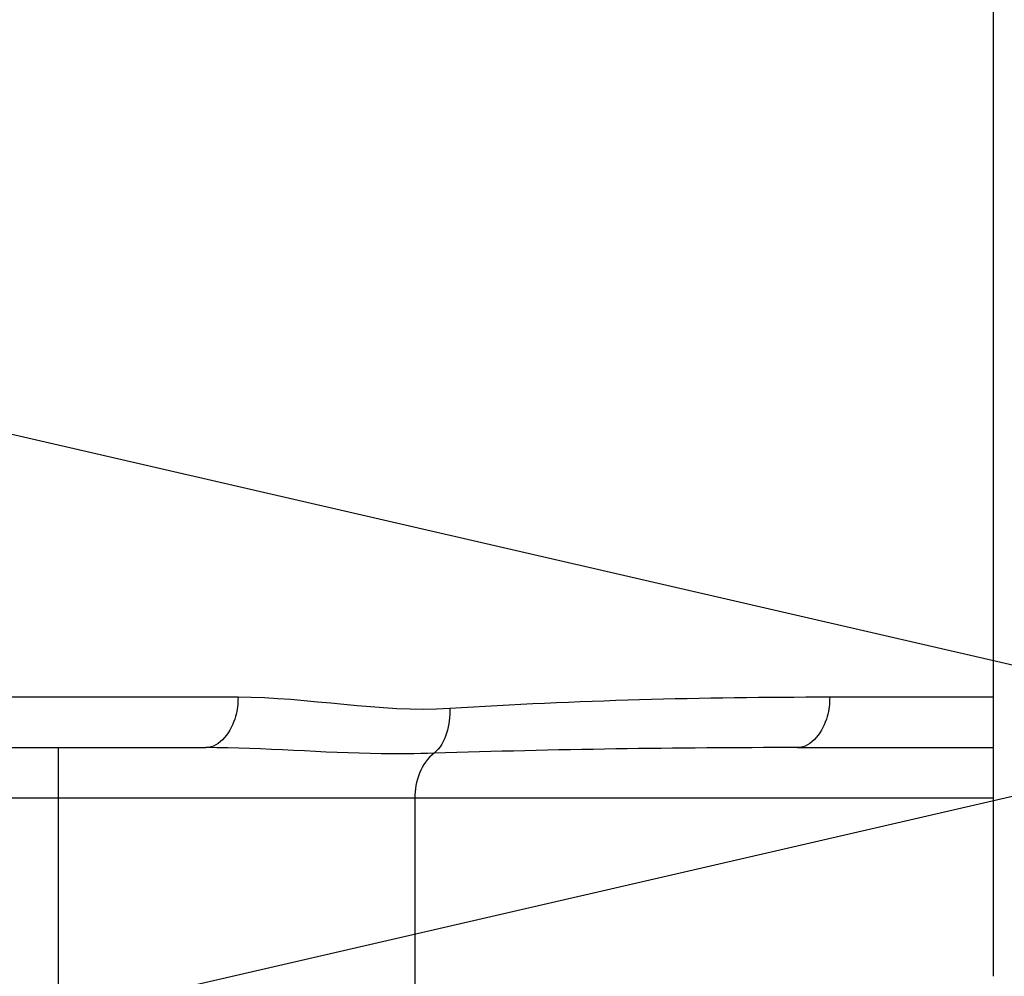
# Model space of a CAD drawing. Header units: millimetres. Extents: x 0 to 9512, y 0 to 6728.
# Tile 49 of 119: x 4797 to 4856, y 1345 to 1402. Entities that reach past the tile are written whole.
import ezdxf

# ---------------------------------------------------------------- set-up
doc = ezdxf.new("R2010")
doc.units = ezdxf.units.MM
doc.header["$LTSCALE"] = 523.16
doc.layers.get('0').update_dxf_attribs({"linetype": 'CONTINUOUS'})
for name, color, linetype in [('304103000034DXF_CONTINUOUS_LINE', 7, 'CONTINUOUS'), ('304105000340DXF_CONTINUOUS_LINE', 7, 'CONTINUOUS'), ('运动范围_DXF_DIMENSION', 7, 'CONTINUOUS')]:
    doc.layers.add(name, color=color, linetype=linetype)
doc.styles.get("Standard").update_dxf_attribs({"font": 'txt', "width": 0.7})
doc.dimstyles.new('DIMSTYLE_18', dxfattribs={"dimtxt": 80, "dimasz": 48, "dimexe": 1, "dimexo": 0, "dimgap": 5, "dimtad": 0, "dimtih": 1, "dimtoh": 1, "dimdec": 1, "dimdsep": 46, "dimtxsty": 'Standard', "dimblk": '_FILLED', "dimblk1": '_FILLED', "dimblk2": '_FILLED', "dimcen": 0.09, "dimclrt": 5, "dimazin": 2, "dimtp": 0.5, "dimtm": 0.5, "dimtfac": 1, "dimtdec": 65535, "dimtofl": 0, "dimtmove": 0, "dimatfit": 3, "dimldrblk": '_FILLED', "dimfxl": 0, "dimtolj": 1, "dimarcsym": 0})

# ---------------------------------------------------------------- blocks, each defined once
blk = doc.blocks.new('*D31')
at = {"layer": '运动范围_DXF_DIMENSION', "color": 2, "linetype": 'Continuous', "transparency": 16777216}
for start, end in [(287.445481, 360), (193, 261.806311)]:
    blk.add_arc((4873.138, 1359.384), 660.059, start, end, dxfattribs=at)
for points in [[(5539.447, 1311.125), (5533.197, 1359.384), (5523.457, 1311.706)], [(4250.211, 1166.638), (4229.996, 1210.903), (4234.762, 1162.475)]]:
    blk.add_solid(points, dxfattribs=at)
blk = doc.blocks.new('_FILLED')
at = {"color": 0, "linetype": 'ByBlock'}
blk.add_solid([(0, 0), (-1, 0.1667), (-1, -0.1667)], dxfattribs=at)
blk = doc.blocks.new('*D32')
at = {"layer": '运动范围_DXF_DIMENSION', "color": 2, "linetype": 'Continuous', "transparency": 16777216}
for start, end in [(96.579925, 167), (0, 73.311537)]:
    blk.add_arc((4873.138, 1359.384), 726.699, start, end, dxfattribs=at)
for points in [[(4169.669, 1571.299), (4165.064, 1522.855), (4185.132, 1567.187)], [(5590.256, 1407.094), (5599.836, 1359.384), (5606.247, 1407.622)]]:
    blk.add_solid(points, dxfattribs=at)

msp = doc.modelspace()

# ---------------------------------------------------------------- linework, layer by layer
at = {"color": 2, "linetype": 'Continuous'}
for q in [(2923.423, 1809.511), (2923.423, 909.257)]:
    msp.add_line((4873.138, 1359.384), q, dxfattribs=at)
msp.add_circle((4873.138, 1359.384), 460.97, dxfattribs=at)
at = {"layer": '304103000034DXF_CONTINUOUS_LINE', "color": 9, "linetype": 'Continuous'}
for p, q in [((4810.136, 1361.384), (4789.129, 1361.384)), ((4855.106, 1361.384), (4845.364, 1361.384)), ((4799.449, 1338.384), (4799.449, 1358.384)), ((4787.138, 1355.384), (4855.106, 1355.384)), ((4820.663, 1355.384), (4820.663, 1341.384))]:
    msp.add_line(p, q, dxfattribs=at)
at = {"layer": '304103000034DXF_CONTINUOUS_LINE', "color": 7, "linetype": 'Continuous'}
for p, q in [((4787.138, 1358.384), (4808.224, 1358.384)), ((4843.451, 1358.384), (4855.106, 1358.384))]:
    msp.add_line(p, q, dxfattribs=at)
msp.add_arc((4873.138, 1359.384), 225, 72.65327, 219.29549, dxfattribs=at)
at = {"layer": '304103000034DXF_CONTINUOUS_LINE', "color": 9, "linetype": 'Continuous'}
msp.add_arc((4842.802, 704.295), 654.089, 89.943081, 91.839258, dxfattribs=at)
for points, knots in [([(4810.136, 1361.384), (4810.136, 1360.998), (4810.036, 1359.811), (4809.077, 1358.384), (4808.224, 1358.384)], [0, 0, 0, 0, 0.311355, 1, 1, 1, 1]), ([(4845.364, 1361.384), (4845.364, 1360.998), (4845.264, 1359.811), (4844.305, 1358.384), (4843.451, 1358.384)], [0, 0, 0, 0, 0.311355, 1, 1, 1, 1]), ([(4821.808, 1358.047), (4820.756, 1358.014), (4816.224, 1357.967), (4811.702, 1358.384), (4808.224, 1358.384)], [0, 0, 0, 0, 0.232329, 1, 1, 1, 1])]:
    msp.add_open_spline(points, degree=3, knots=knots, dxfattribs=at)
for points in [[(4822.743, 1360.71), (4818.543, 1360.444), (4814.345, 1361.384), (4810.136, 1361.384)], [(4845.364, 1361.384), (4837.82, 1361.384), (4830.272, 1361.188), (4822.743, 1360.71)], [(4822.743, 1360.71), (4822.779, 1359.77), (4822.53, 1358.65), (4821.807, 1358.047)], [(4821.808, 1358.047), (4821.029, 1357.476), (4820.663, 1356.35), (4820.663, 1355.384)]]:
    msp.add_open_spline(points, degree=3, dxfattribs=at)
at = {"layer": '304105000340DXF_CONTINUOUS_LINE', "color": 7, "linetype": 'Continuous'}
msp.add_line((4855.106, 1414.005), (4855.106, 1344.762), dxfattribs=at)

# ---------------------------------------------------------------- dimensions: what is measured, and where the dimension line sits
at = {"layer": '运动范围_DXF_DIMENSION', "color": 2, "linetype": 'Continuous'}
for base, line1, line2, picture, middle in [((4955.4023, 2081.4111), ((5592.5693, 1359.3839), (5599.8363, 1359.3839)), ((4172.1451, 1521.2208), (4165.0644, 1522.8555)), '*D32', (4829.866, 2043.3719)), ((4947.859, 703.568), ((4236.427, 1212.388), (4229.996, 1210.903)), ((5526.596, 1359.384), (5533.197, 1359.384)), '*D31', (4819.066, 661.369))]:
    dim = msp.add_angular_dim_2l(base=base, line1=line1, line2=line2, dimstyle='DIMSTYLE_18', dxfattribs=at)
    dim.commit()
    dim.dimension.update_dxf_attribs({"geometry": picture, "text_midpoint": middle, "dimtype": 162})

doc.saveas('drawing.dxf')
